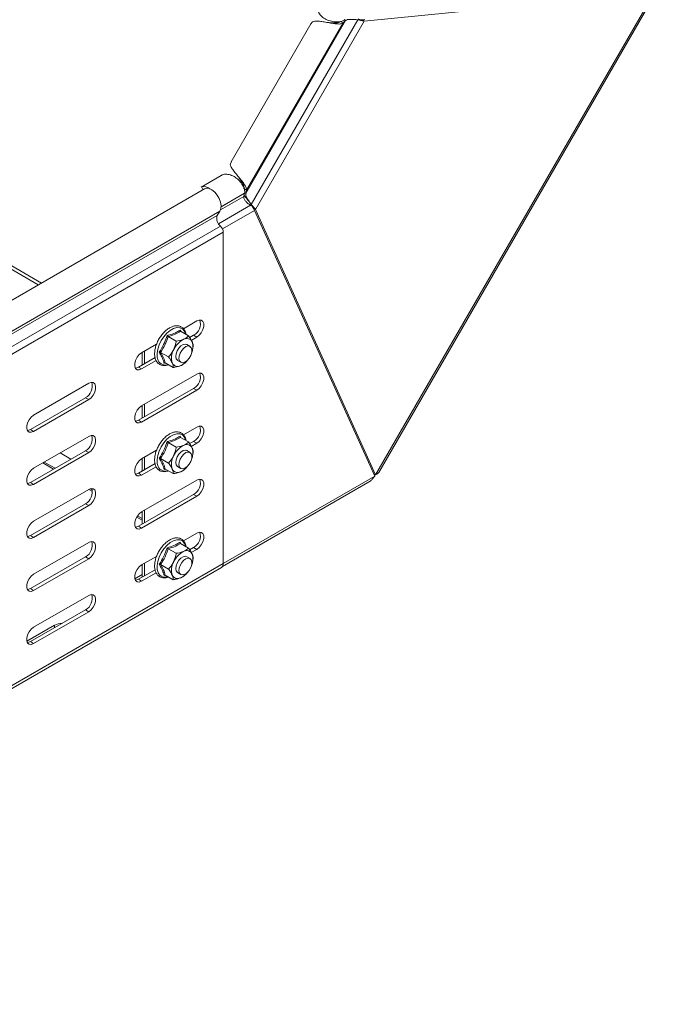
# Model space of a CAD drawing. Header units: millimetres. Extents: x -771 to 2233, y -1470 to 82.
# Tile 13 of 23: x 1468 to 1676, y -1470 to -1148. Entities that reach past the tile are written whole.
import ezdxf

# ---------------------------------------------------------------- set-up
doc = ezdxf.new("R2010")
doc.units = ezdxf.units.MM

msp = doc.modelspace()

# ---------------------------------------------------------------- linework, layer by layer
at = {"color": 7, "linetype": 'Continuous', "lineweight": 15}
for p, q in [((1675.65, -1138.91), (1580.79, -1148.3)), ((1585.51, -1295.97), (1675.45, -1140.19)), ((1563.31, -1149.2), (1537.25, -1194.34)), ((1563.79, -1148.55), (1563.35, -1149.23)), ((1572.99, -1148.45), (1573.84, -1148.94)), ((1573.84, -1148.94), (1574.69, -1148.14)), ((1574.38, -1147.96), (1574.69, -1148.14)), ((1580.09, -1147.89), (1580.79, -1148.3)), ((1537.3, -1194.37), (1536.92, -1195.08)), ((1534.01, -1198.81), (1527.44, -1202.61)), ((1528.52, -1203.22), (1281.03, -1346.09)), ((1527.99, -1203.44), (1527.51, -1202.57)), ((1527.99, -1203.44), (1528.33, -1203.33)), ((1541.63, -1204.62), (1541.33, -1205.69)), ((1541.43, -1203.1), (1542.29, -1203.59)), ((1541.7, -1204.55), (1542.02, -1204.73)), ((1542.02, -1204.73), (1542.29, -1203.59)), ((1543.17, -1207.41), (1543.2, -1207.43)), ((1532.68, -1211.9), (1533.58, -1210.47)), ((1544.5, -1209.53), (1545.21, -1209.93)), ((1584.18, -1297.14), (1544.88, -1210.28)), ((1545.21, -1209.93), (1584.5, -1296.79)), ((1534.66, -1325.72), (1534.66, -1217.37)), ((1521.61, -1248.95), (1525.99, -1246.41)), ((1520.54, -1249.38), (1520.78, -1249.8)), ((1516.63, -1251.52), (1519.24, -1253.02)), ((1520.68, -1249.8), (1523.29, -1251.3)), ((1523.66, -1251.84), (1524.93, -1251.11)), ((1525.99, -1251.72), (1524.19, -1252.76)), ((1507.96, -1256.82), (1512.84, -1254.01)), ((1523.78, -1254.74), (1522.72, -1254.12)), ((1524.84, -1254.76), (1524.48, -1256.12)), ((1524.53, -1256.26), (1524.56, -1256.14)), ((1506.9, -1261.52), (1512.34, -1258.38)), ((1512.69, -1259.4), (1507.96, -1262.13)), ((1508.14, -1260.8), (1508.14, -1256.72)), ((1508.85, -1260.4), (1508.85, -1256.31)), ((1514.15, -1256.69), (1516.75, -1258.19)), ((1519.72, -1259.32), (1520.78, -1259.93)), ((1515.68, -1260.14), (1515.31, -1260.26)), ((1515.7, -1260.15), (1518.31, -1261.65)), ((1522.24, -1260.05), (1522.47, -1259.82)), ((1507.96, -1274.17), (1525.99, -1263.77)), ((1472.61, -1277.23), (1490.64, -1266.82)), ((1506.9, -1278.87), (1524.93, -1268.46)), ((1525.99, -1269.07), (1507.96, -1279.48)), ((1471.55, -1281.93), (1489.58, -1271.52)), ((1490.64, -1272.13), (1472.61, -1282.54)), ((1508.14, -1278.16), (1508.14, -1274.07)), ((1508.85, -1277.75), (1508.85, -1273.66)), ((1521.61, -1283.65), (1525.99, -1281.12)), ((1472.61, -1294.58), (1490.64, -1284.18)), ((1520.54, -1284.09), (1520.78, -1284.5)), ((1520.68, -1284.5), (1523.29, -1286.01)), ((1516.63, -1286.22), (1519.24, -1287.72)), ((1523.66, -1286.55), (1524.93, -1285.81)), ((1525.99, -1286.42), (1524.19, -1287.46)), ((1471.55, -1299.28), (1489.58, -1288.87)), ((1490.64, -1289.48), (1472.61, -1299.89)), ((1484.81, -1291.62), (1481.28, -1289.58)), ((1507.96, -1291.53), (1512.84, -1288.71)), ((1508.14, -1295.51), (1508.14, -1291.42)), ((1508.85, -1295.1), (1508.85, -1291.02)), ((1514.15, -1291.39), (1516.75, -1292.9)), ((1523.78, -1289.44), (1522.72, -1288.83)), ((1524.84, -1289.46), (1524.48, -1290.82)), ((1524.53, -1290.96), (1524.56, -1290.85)), ((1475.6, -1292.86), (1479.14, -1294.9)), ((1506.9, -1296.22), (1512.34, -1293.08)), ((1512.69, -1294.11), (1507.96, -1296.83)), ((1515.68, -1294.84), (1515.31, -1294.96)), ((1515.7, -1294.85), (1518.31, -1296.35)), ((1519.72, -1294.02), (1520.78, -1294.63)), ((1522.24, -1294.75), (1522.47, -1294.52)), ((1583.79, -1296.38), (1584.5, -1296.79)), ((1507.96, -1308.88), (1525.99, -1298.47)), ((1534.43, -1326.7), (1582.72, -1298.82)), ((1472.61, -1311.94), (1490.64, -1301.53)), ((1490.63, -1301.53), (1491.88, -1302.25)), ((1506.9, -1313.57), (1524.93, -1303.16)), ((1525.99, -1303.78), (1507.96, -1314.19)), ((1471.55, -1316.63), (1489.58, -1306.22)), ((1490.64, -1306.83), (1472.61, -1317.24)), ((1506.34, -1310.6), (1508.14, -1311.64)), ((1508.14, -1312.86), (1508.14, -1308.78)), ((1508.85, -1312.45), (1508.85, -1308.37)), ((1521.61, -1318.35), (1525.99, -1315.82)), ((1472.61, -1329.29), (1490.64, -1318.88)), ((1520.54, -1318.79), (1520.78, -1319.21)), ((1520.68, -1319.2), (1523.29, -1320.71)), ((1523.66, -1321.25), (1524.93, -1320.52)), ((1471.55, -1333.98), (1489.58, -1323.57)), ((1507.96, -1326.23), (1512.84, -1323.42)), ((1516.63, -1320.92), (1519.24, -1322.43)), ((1523.78, -1324.14), (1522.72, -1323.53)), ((1525.99, -1321.13), (1524.19, -1322.17)), ((1490.64, -1324.19), (1472.61, -1334.6)), ((1508.14, -1330.21), (1508.14, -1326.13)), ((1508.85, -1329.8), (1508.85, -1325.72)), ((1514.15, -1326.1), (1516.75, -1327.6)), ((1524.84, -1324.17), (1524.48, -1325.53)), ((1524.53, -1325.66), (1524.56, -1325.55)), ((1286.55, -1469.97), (1534.04, -1327.09)), ((1508.14, -1329.4), (1505.73, -1330.79)), ((1506.9, -1330.92), (1512.34, -1327.79)), ((1512.69, -1328.81), (1507.96, -1331.54)), ((1515.68, -1329.54), (1515.31, -1329.66)), ((1515.7, -1329.55), (1518.31, -1331.06)), ((1519.72, -1328.73), (1520.78, -1329.34)), ((1522.24, -1329.46), (1522.47, -1329.22)), ((1472.61, -1346.64), (1490.64, -1336.23)), ((1471.55, -1351.33), (1489.58, -1340.93)), ((1490.64, -1341.54), (1472.61, -1351.95)), ((1479.5, -1345.93), (1470.37, -1351.2))]:
    msp.add_line(p, q, dxfattribs=at)
at = {"color": 7, "linetype": 'Continuous', "lineweight": 0}
for p, q in [((1584.5, -1296.79), (1675.65, -1138.91)), ((1542.02, -1204.73), (1574.69, -1148.14)), ((1542.29, -1203.59), (1573.84, -1148.94)), ((1543.77, -1208.3), (1578.66, -1147.87)), ((1545.21, -1209.93), (1580.79, -1148.3)), ((1377.18, -1178.64), (1474.14, -1234.62)), ((1377.93, -1177.85), (1475.2, -1234)), ((1533.95, -1209.05), (1541.63, -1204.62)), ((1533.78, -1210.05), (1541.33, -1205.69)), ((1533.58, -1210.47), (1286.09, -1353.34)), ((1533.07, -1214.62), (1543.59, -1208.55)), ((1534.4, -1216.33), (1544.88, -1210.28)), ((1532.68, -1211.9), (1285.19, -1354.77)), ((1533.74, -1215.43), (1286.25, -1358.3)), ((1534.66, -1217.37), (1287.17, -1360.24)), ((1525.99, -1251.72), (1524.93, -1251.11)), ((1507.96, -1262.13), (1506.9, -1261.52)), ((1525.99, -1269.07), (1524.93, -1268.46)), ((1490.64, -1272.13), (1489.58, -1271.52)), ((1472.61, -1282.54), (1471.55, -1281.93)), ((1507.96, -1279.48), (1506.9, -1278.87)), ((1525.99, -1286.42), (1524.93, -1285.81)), ((1490.64, -1289.48), (1489.58, -1288.87)), ((1476.1, -1292.57), (1479.64, -1294.61)), ((1507.96, -1296.83), (1506.9, -1296.22)), ((1534.66, -1325.72), (1584.18, -1297.14)), ((1472.61, -1299.89), (1471.55, -1299.28)), ((1491.2, -1301.28), (1491.81, -1301.63)), ((1525.99, -1303.78), (1524.93, -1303.16)), ((1490.64, -1306.83), (1489.58, -1306.22)), ((1506.61, -1310.17), (1508.14, -1311.06)), ((1507.96, -1314.19), (1506.9, -1313.57)), ((1472.61, -1317.24), (1471.55, -1316.63)), ((1525.99, -1321.13), (1524.93, -1320.52)), ((1490.64, -1324.19), (1489.58, -1323.57)), ((1534.66, -1325.72), (1287.17, -1468.59)), ((1507.96, -1331.54), (1506.9, -1330.92)), ((1472.61, -1334.6), (1471.55, -1333.98)), ((1490.64, -1341.54), (1489.58, -1340.93)), ((1479.5, -1346.74), (1479.5, -1345.93)), ((1472.61, -1351.95), (1471.55, -1351.33))]:
    msp.add_line(p, q, dxfattribs=at)
at = {"color": 7, "linetype": 'Continuous', "lineweight": 15, "flags": 128}
for points in [[(1533.58, -1210.47), (1533.88, -1209.66), (1533.94, -1208.65), (1533.74, -1207.52), (1533.3, -1206.35), (1532.65, -1205.24), (1531.85, -1204.29), (1530.96, -1203.56), (1530.06, -1203.13), (1529.22, -1203.02), (1528.52, -1203.22)], [(1525.99, -1246.41), (1526.78, -1246.12), (1527.47, -1246.18), (1527.99, -1246.59), (1528.26, -1247.3), (1528.26, -1248.22), (1527.99, -1249.25), (1527.47, -1250.25), (1526.78, -1251.11), (1525.99, -1251.72)], [(1522.72, -1254.12), (1522.2, -1253.98), (1521.5, -1254.13), (1520.76, -1254.59), (1520.08, -1255.31), (1519.54, -1256.2), (1519.2, -1257.15), (1519.1, -1258.05), (1519.26, -1258.79)], [(1524.34, -1256.76), (1524.03, -1257.71), (1523.52, -1258.61), (1522.85, -1259.36), (1522.12, -1259.87), (1521.41, -1260.07), (1520.8, -1259.94), (1520.37, -1259.5), (1520.17, -1258.79), (1520.23, -1257.91), (1520.53, -1256.96), (1521.05, -1256.06), (1521.71, -1255.3), (1522.45, -1254.8), (1523.16, -1254.6), (1523.77, -1254.73), (1524.2, -1255.17), (1524.39, -1255.88), (1524.34, -1256.76)], [(1507.96, -1262.13), (1507.18, -1262.42), (1506.49, -1262.36), (1505.97, -1261.95), (1505.7, -1261.24), (1505.7, -1260.32), (1505.97, -1259.3), (1506.49, -1258.3), (1507.18, -1257.44), (1507.96, -1256.82)], [(1519.26, -1258.79), (1519.66, -1259.28), (1519.72, -1259.32)], [(1505.9, -1261.83), (1506.12, -1261.81), (1506.9, -1261.52)], [(1525.99, -1263.77), (1526.78, -1263.47), (1527.47, -1263.53), (1527.99, -1263.94), (1528.26, -1264.65), (1528.26, -1265.57), (1527.99, -1266.6), (1527.47, -1267.6), (1526.78, -1268.46), (1525.99, -1269.07)], [(1490.64, -1266.82), (1491.43, -1266.53), (1492.12, -1266.59), (1492.63, -1267), (1492.9, -1267.71), (1492.9, -1268.63), (1492.63, -1269.66), (1492.12, -1270.66), (1491.43, -1271.52), (1490.64, -1272.13)], [(1507.96, -1279.48), (1507.18, -1279.78), (1506.49, -1279.71), (1505.97, -1279.3), (1505.7, -1278.6), (1505.7, -1277.67), (1505.97, -1276.65), (1506.49, -1275.65), (1507.18, -1274.79), (1507.96, -1274.17)], [(1472.61, -1282.54), (1471.82, -1282.83), (1471.13, -1282.77), (1470.62, -1282.36), (1470.35, -1281.65), (1470.35, -1280.73), (1470.62, -1279.71), (1471.13, -1278.71), (1471.82, -1277.85), (1472.61, -1277.23)], [(1470.54, -1282.24), (1470.76, -1282.22), (1471.55, -1281.93)], [(1505.9, -1279.18), (1506.12, -1279.16), (1506.9, -1278.87)], [(1525.99, -1281.12), (1526.78, -1280.82), (1527.47, -1280.88), (1527.99, -1281.29), (1528.26, -1282), (1528.26, -1282.92), (1527.99, -1283.95), (1527.47, -1284.95), (1526.78, -1285.81), (1525.99, -1286.42)], [(1490.64, -1284.18), (1491.43, -1283.88), (1492.12, -1283.94), (1492.63, -1284.35), (1492.9, -1285.06), (1492.9, -1285.98), (1492.63, -1287.01), (1492.12, -1288.01), (1491.43, -1288.87), (1490.64, -1289.48)], [(1507.96, -1296.83), (1507.18, -1297.13), (1506.49, -1297.07), (1505.97, -1296.66), (1505.7, -1295.95), (1505.7, -1295.03), (1505.97, -1294), (1506.49, -1293), (1507.18, -1292.14), (1507.96, -1291.53)], [(1522.72, -1288.83), (1522.2, -1288.69), (1521.5, -1288.84), (1520.76, -1289.3), (1520.08, -1290.01), (1519.54, -1290.9), (1519.2, -1291.85), (1519.1, -1292.75), (1519.26, -1293.49)], [(1524.34, -1291.46), (1524.03, -1292.41), (1523.52, -1293.32), (1522.85, -1294.07), (1522.12, -1294.57), (1521.41, -1294.77), (1520.8, -1294.64), (1520.37, -1294.2), (1520.17, -1293.49), (1520.23, -1292.61), (1520.53, -1291.66), (1521.05, -1290.76), (1521.71, -1290.01), (1522.45, -1289.5), (1523.16, -1289.3), (1523.77, -1289.43), (1524.2, -1289.87), (1524.39, -1290.58), (1524.34, -1291.46)], [(1472.61, -1299.89), (1471.82, -1300.19), (1471.13, -1300.12), (1470.62, -1299.71), (1470.35, -1299.01), (1470.35, -1298.08), (1470.62, -1297.06), (1471.13, -1296.06), (1471.82, -1295.2), (1472.61, -1294.58)], [(1519.26, -1293.49), (1519.66, -1293.98), (1519.72, -1294.02)], [(1505.9, -1296.53), (1506.12, -1296.51), (1506.9, -1296.22)], [(1470.54, -1299.59), (1470.76, -1299.57), (1471.55, -1299.28)], [(1490.64, -1301.53), (1491.43, -1301.23), (1492.12, -1301.3), (1492.63, -1301.7), (1492.9, -1302.41), (1492.9, -1303.34), (1492.63, -1304.36), (1492.12, -1305.36), (1491.43, -1306.22), (1490.64, -1306.83)], [(1525.99, -1298.47), (1526.78, -1298.17), (1527.47, -1298.24), (1527.99, -1298.65), (1528.26, -1299.35), (1528.26, -1300.28), (1527.99, -1301.3), (1527.47, -1302.3), (1526.78, -1303.16), (1525.99, -1303.78)], [(1507.96, -1314.19), (1507.18, -1314.48), (1506.49, -1314.42), (1505.97, -1314.01), (1505.7, -1313.3), (1505.7, -1312.38), (1505.97, -1311.35), (1506.49, -1310.35), (1507.18, -1309.49), (1507.96, -1308.88)], [(1472.61, -1317.24), (1471.82, -1317.54), (1471.13, -1317.48), (1470.62, -1317.07), (1470.35, -1316.36), (1470.35, -1315.44), (1470.62, -1314.41), (1471.13, -1313.41), (1471.82, -1312.55), (1472.61, -1311.94)], [(1505.9, -1313.89), (1506.12, -1313.87), (1506.9, -1313.57)], [(1470.54, -1316.94), (1470.76, -1316.93), (1471.55, -1316.63)], [(1525.99, -1315.82), (1526.78, -1315.53), (1527.47, -1315.59), (1527.99, -1316), (1528.26, -1316.71), (1528.26, -1317.63), (1527.99, -1318.65), (1527.47, -1319.65), (1526.78, -1320.51), (1525.99, -1321.13)], [(1490.64, -1318.88), (1491.43, -1318.58), (1492.12, -1318.65), (1492.63, -1319.06), (1492.9, -1319.76), (1492.9, -1320.69), (1492.63, -1321.71), (1492.12, -1322.71), (1491.43, -1323.57), (1490.64, -1324.19)], [(1522.72, -1323.53), (1522.2, -1323.39), (1521.5, -1323.54), (1520.76, -1324), (1520.08, -1324.72), (1519.54, -1325.61), (1519.2, -1326.56), (1519.1, -1327.46), (1519.26, -1328.19)], [(1507.96, -1331.54), (1507.18, -1331.83), (1506.49, -1331.77), (1505.97, -1331.36), (1505.7, -1330.65), (1505.7, -1329.73), (1505.97, -1328.7), (1506.49, -1327.7), (1507.18, -1326.84), (1507.96, -1326.23)], [(1524.34, -1326.16), (1524.03, -1327.11), (1523.52, -1328.02), (1522.85, -1328.77), (1522.12, -1329.28), (1521.41, -1329.48), (1520.8, -1329.35), (1520.37, -1328.9), (1520.17, -1328.2), (1520.23, -1327.32), (1520.53, -1326.37), (1521.05, -1325.46), (1521.71, -1324.71), (1522.45, -1324.2), (1523.16, -1324), (1523.77, -1324.13), (1524.2, -1324.58), (1524.39, -1325.28), (1524.34, -1326.16)], [(1472.61, -1334.6), (1471.82, -1334.89), (1471.13, -1334.83), (1470.62, -1334.42), (1470.35, -1333.71), (1470.35, -1332.79), (1470.62, -1331.76), (1471.13, -1330.76), (1471.82, -1329.9), (1472.61, -1329.29)], [(1519.26, -1328.19), (1519.66, -1328.68), (1519.72, -1328.73)], [(1505.9, -1331.24), (1506.12, -1331.22), (1506.9, -1330.92)], [(1470.54, -1334.3), (1470.76, -1334.28), (1471.55, -1333.98)], [(1490.64, -1336.23), (1491.43, -1335.94), (1492.12, -1336), (1492.63, -1336.41), (1492.9, -1337.12), (1492.9, -1338.04), (1492.63, -1339.06), (1492.12, -1340.06), (1491.43, -1340.92), (1490.64, -1341.54)], [(1472.61, -1351.95), (1471.82, -1352.24), (1471.13, -1352.18), (1470.62, -1351.77), (1470.35, -1351.06), (1470.35, -1350.14), (1470.62, -1349.12), (1471.13, -1348.11), (1471.82, -1347.25), (1472.61, -1346.64)], [(1470.54, -1351.65), (1470.76, -1351.63), (1471.55, -1351.33)]]:
    msp.add_lwpolyline(points, dxfattribs=at)
at = {"color": 7, "linetype": 'Continuous', "lineweight": 0, "flags": 128}
for points in [[(1522.39, -1250.78), (1522.33, -1250.58), (1521.91, -1249.65), (1521.27, -1248.99), (1520.43, -1248.64), (1519.45, -1248.61), (1518.38, -1248.92), (1517.28, -1249.53), (1516.2, -1250.43), (1515.21, -1251.56), (1514.35, -1252.86), (1513.68, -1254.26), (1513.22, -1255.68), (1513.01, -1257.06), (1513.06, -1258.3), (1513.36, -1259.36)], [(1522.39, -1285.49), (1522.33, -1285.29), (1521.91, -1284.35), (1521.27, -1283.69), (1520.43, -1283.34), (1519.45, -1283.31), (1518.38, -1283.62), (1517.28, -1284.24), (1516.2, -1285.13), (1515.21, -1286.26), (1514.35, -1287.56), (1513.68, -1288.96), (1513.22, -1290.39), (1513.01, -1291.76), (1513.06, -1293.01), (1513.36, -1294.06)], [(1522.39, -1320.19), (1522.33, -1319.99), (1521.91, -1319.06), (1521.27, -1318.39), (1520.43, -1318.04), (1519.45, -1318.02), (1518.38, -1318.32), (1517.28, -1318.94), (1516.2, -1319.84), (1515.21, -1320.97), (1514.35, -1322.26), (1513.68, -1323.66), (1513.22, -1325.09), (1513.01, -1326.46), (1513.06, -1327.71), (1513.36, -1328.76)]]:
    msp.add_lwpolyline(points, dxfattribs=at)
at = {"color": 7, "linetype": 'Continuous', "lineweight": 15}
for centre, radius, start, end in [((1528.33, -1205.24), 2.79, 47.3018, 107.0629), ((1535.75, -1212.9), 3.23, 161.9063, 231.6036), ((1531.84, -1217.51), 2.82, 2.9299, 47.6246), ((1522.89, -1247.33), 4.29, 298.4611, 16.6994), ((1524.87, -1258.7), 7.05, 116.8386, 156.1945), ((1522.69, -1254.12), 1.98, 25.038, 120.4676), ((1523.14, -1258.54), 5.43, 150.3024, 197.407), ((1519.56, -1254.87), 5.18, 335.681, 17.8996), ((1518.12, -1255.48), 6.15, 295.3929, 322.4593), ((1519.75, -1259.33), 1.98, 205.0384, 300.4678), ((1522.89, -1264.69), 4.29, 298.4614, 16.6991), ((1487.53, -1267.74), 4.29, 298.4601, 16.7004), ((1522.89, -1282.04), 4.29, 298.4614, 16.6991), ((1487.53, -1285.1), 4.29, 298.4606, 16.7001), ((1524.87, -1293.4), 7.05, 116.8384, 156.1947), ((1522.69, -1288.82), 1.98, 25.0378, 120.4678), ((1519.56, -1289.57), 5.18, 335.6808, 17.8998), ((1523.14, -1293.24), 5.43, 150.3023, 197.407), ((1518.12, -1290.19), 6.15, 295.3929, 322.4593), ((1519.75, -1294.03), 1.98, 205.038, 300.4677), ((1487.53, -1302.45), 4.29, 298.4604, 16.7001), ((1522.89, -1299.39), 4.29, 298.4611, 16.6994), ((1522.89, -1316.74), 4.29, 298.4614, 16.6991), ((1487.53, -1319.8), 4.29, 298.4604, 16.7001), ((1524.87, -1328.1), 7.05, 116.8384, 156.1947), ((1522.69, -1323.52), 1.98, 25.0386, 120.4676), ((1519.56, -1324.28), 5.18, 335.6811, 17.8996), ((1523.14, -1327.95), 5.43, 150.3024, 197.407), ((1533.16, -1325.87), 1.5, 305.5415, 5.7708), ((1519.75, -1328.73), 1.98, 205.0391, 300.4671), ((1518.12, -1324.89), 6.15, 295.3929, 322.4593), ((1487.53, -1337.15), 4.29, 298.4604, 16.7001), ((1481.75, -1350.23), 4.85, 88.6038, 117.569)]:
    msp.add_arc(centre, radius, start, end, dxfattribs=at)
at = {"color": 7, "linetype": 'Continuous', "lineweight": 0}
for centre, start, end in [((1515.75, -1258.22), 205.5488, 290.1829), ((1515.75, -1292.92), 205.5491, 290.1825), ((1515.75, -1327.62), 205.5446, 290.1875)]:
    msp.add_arc(centre, 2.65, start, end, dxfattribs=at)
at = {"color": 7, "linetype": 'Continuous', "lineweight": 15}
for points, knots in [([(1565.63, -1144.16), (1565.61, -1144.28), (1565.51, -1144.89), (1566.08, -1146.01), (1567.2, -1147.19), (1568.76, -1148.04), (1570.48, -1148.53), (1572.1, -1148.63), (1573.48, -1148.49), (1574.13, -1148.04), (1574.4, -1147.85)], [0, 0, 0, 0, 0.032635, 0.165039, 0.31215, 0.473098, 0.637253, 0.789162, 0.913394, 1, 1, 1, 1]), ([(1573.84, -1148.94), (1573.62, -1149.05), (1573.05, -1149.32), (1571.9, -1149.24), (1570.51, -1149.09), (1568.94, -1148.82), (1567.35, -1148.54), (1565.9, -1148.36), (1564.7, -1148.25), (1564.05, -1148.46), (1563.79, -1148.55)], [0, 0, 0, 0, 0.073342, 0.183464, 0.326276, 0.488285, 0.652298, 0.800751, 0.918994, 1, 1, 1, 1]), ([(1572.99, -1148.45), (1572.79, -1148.57), (1572.32, -1148.86), (1571.35, -1148.92), (1570.2, -1148.91), (1569.31, -1148.83), (1568.82, -1148.79), (1568.77, -1148.79)], [0, 0, 0, 0, 0.1597864, 0.3798672, 0.6564634, 0.9669062, 1, 1, 1, 1]), ([(1578.66, -1147.87), (1578.25, -1147.85), (1577.45, -1147.8), (1576.33, -1147.76), (1575.36, -1147.75), (1574.89, -1148.03), (1574.69, -1148.14)], [0, 0, 0, 0, 0.30426, 0.596701, 0.834622, 1, 1, 1, 1]), ([(1580.79, -1148.3), (1580.65, -1148.29), (1580.32, -1148.25), (1579.8, -1148.14), (1579.24, -1148.01), (1578.85, -1147.92), (1578.66, -1147.87)], [0, 0, 0, 0, 0.202515, 0.4521778, 0.7266173, 1, 1, 1, 1]), ([(1578.79, -1147.59), (1578.96, -1147.67), (1579.32, -1147.83), (1579.89, -1147.94), (1580.44, -1147.96), (1580.77, -1147.88), (1580.93, -1147.85)], [0, 0, 0, 0, 0.266208, 0.533366, 0.783674, 1, 1, 1, 1]), ([(1579.96, -1147.92), (1579.92, -1147.93), (1579.79, -1147.97), (1579.55, -1147.99), (1579.36, -1148), (1579.26, -1148.01)], [0, 0, 0, 0, 0.167623, 0.57548, 1, 1, 1, 1]), ([(1536.92, -1195.08), (1536.98, -1195.36), (1537.12, -1196.02), (1537.81, -1197.01), (1538.69, -1198.17), (1539.73, -1199.41), (1540.76, -1200.63), (1541.58, -1201.76), (1542.22, -1202.71), (1542.27, -1203.34), (1542.29, -1203.59)], [0, 0, 0, 0, 0.0809912, 0.1992248, 0.3476754, 0.511685, 0.6736971, 0.8165134, 0.9266422, 1, 1, 1, 1]), ([(1541.63, -1204.62), (1541.65, -1204.3), (1541.72, -1203.51), (1541.15, -1202.24), (1540.25, -1200.88), (1538.97, -1199.64), (1537.45, -1198.72), (1535.87, -1198.34), (1534.61, -1198.4), (1534.14, -1198.79), (1534.04, -1198.87)], [0, 0, 0, 0, 0.086621, 0.210861, 0.36277, 0.526924, 0.687869, 0.83498, 0.96739, 1, 1, 1, 1]), ([(1539.62, -1199.27), (1539.64, -1199.31), (1539.92, -1199.72), (1540.44, -1200.45), (1541.03, -1201.44), (1541.46, -1202.31), (1541.44, -1202.87), (1541.43, -1203.1)], [0, 0, 0, 0, 0.0353463, 0.3450476, 0.6209895, 0.8405639, 1, 1, 1, 1]), ([(1543.59, -1208.55), (1543.41, -1208.46), (1543.07, -1208.27), (1542.6, -1207.9), (1542.19, -1207.5), (1541.85, -1207.09), (1541.59, -1206.68), (1541.42, -1206.3), (1541.32, -1205.98), (1541.32, -1205.78), (1541.33, -1205.69)], [0, 0, 0, 0, 0.155825, 0.31183, 0.463532, 0.606089, 0.734715, 0.845114, 0.934001, 1, 1, 1, 1]), ([(1541.47, -1205.2), (1541.52, -1205.28), (1541.68, -1205.57), (1542.03, -1206.03), (1542.49, -1206.61), (1542.88, -1207.08), (1543.11, -1207.34), (1543.17, -1207.41)], [0, 0, 0, 0, 0.109415, 0.349609, 0.619955, 0.90926, 1, 1, 1, 1]), ([(1542.02, -1204.73), (1542.02, -1204.95), (1542.02, -1205.51), (1542.51, -1206.34), (1543.1, -1207.28), (1543.55, -1207.96), (1543.77, -1208.3)], [0, 0, 0, 0, 0.165399, 0.403323, 0.695755, 1, 1, 1, 1]), ([(1544.88, -1210.28), (1544.84, -1210.13), (1544.74, -1209.8), (1544.44, -1209.34), (1544.07, -1208.89), (1543.75, -1208.66), (1543.59, -1208.55)], [0, 0, 0, 0, 0.216327, 0.46664, 0.733804, 1, 1, 1, 1]), ([(1543.77, -1208.3), (1543.91, -1208.45), (1544.18, -1208.74), (1544.58, -1209.16), (1544.93, -1209.55), (1545.12, -1209.81), (1545.21, -1209.93)], [0, 0, 0, 0, 0.273378, 0.547814, 0.797485, 1, 1, 1, 1]), ([(1544.19, -1208.75), (1544.24, -1208.84), (1544.32, -1209.02), (1544.42, -1209.23), (1544.46, -1209.36), (1544.47, -1209.4)], [0, 0, 0, 0, 0.424928, 0.833036, 1, 1, 1, 1]), ([(1522.45, -1250.82), (1522.4, -1250.55), (1522.29, -1249.92), (1521.81, -1249.07), (1521.07, -1248.37), (1520.17, -1248), (1519.17, -1247.94), (1518.12, -1248.16), (1517.04, -1248.67), (1515.98, -1249.42), (1514.97, -1250.4), (1514.07, -1251.56), (1513.31, -1252.83), (1512.73, -1254.18), (1512.34, -1255.55), (1512.16, -1256.88), (1512.22, -1258.12), (1512.49, -1259.08), (1512.92, -1259.87), (1513.5, -1260.5), (1514.37, -1260.95), (1515.34, -1261.07), (1516.15, -1260.98), (1516.6, -1260.79), (1516.73, -1260.74)], [0, 0, 0, 0, 0.034527, 0.078385, 0.118901, 0.157683, 0.197369, 0.240689, 0.289479, 0.343627, 0.401832, 0.462604, 0.524359, 0.585457, 0.644317, 0.699697, 0.750875, 0.797683, 0.82125, 0.862064, 0.901031, 0.940292, 0.982512, 1, 1, 1, 1]), ([(1520.54, -1249.38), (1520.54, -1249.38), (1520.53, -1249.43), (1520.53, -1249.51), (1520.55, -1249.63), (1520.6, -1249.74), (1520.65, -1249.78), (1520.68, -1249.8)], [0, 0, 0, 0, 0.008558, 0.287104, 0.556286, 0.784827, 1, 1, 1, 1]), ([(1516.63, -1251.52), (1516.6, -1251.5), (1516.54, -1251.46), (1516.45, -1251.38), (1516.37, -1251.29), (1516.31, -1251.22), (1516.29, -1251.19), (1516.29, -1251.19)], [0, 0, 0, 0, 0.224112, 0.469367, 0.741523, 0.992787, 1, 1, 1, 1]), ([(1519.24, -1253.02), (1520, -1252.89), (1520.83, -1252.75), (1521.61, -1252.44), (1521.69, -1252.41)], [0, 0, 0, 0, 0.9060111, 1, 1, 1, 1]), ([(1521.69, -1252.41), (1522.17, -1252.16), (1522.75, -1251.85), (1523.2, -1251.39), (1523.29, -1251.3)], [0, 0, 0, 0, 0.821478, 1, 1, 1, 1]), ([(1523.29, -1251.3), (1523.41, -1251.48), (1523.86, -1252.11), (1524.23, -1252.79), (1524.49, -1253.28)], [0, 0, 0, 0, 0.287046, 1, 1, 1, 1]), ([(1516.75, -1258.19), (1517.32, -1257.54), (1517.95, -1256.8), (1518.37, -1255.94), (1518.42, -1255.85)], [0, 0, 0, 0, 0.8941, 1, 1, 1, 1]), ([(1518.42, -1255.85), (1518.7, -1255.11), (1519.06, -1254.19), (1519.21, -1253.21), (1519.24, -1253.02)], [0, 0, 0, 0, 0.8021856, 1, 1, 1, 1]), ([(1524.49, -1253.28), (1524.53, -1253.36), (1524.72, -1253.82), (1524.85, -1254.33), (1524.84, -1254.75), (1524.84, -1254.76)], [0, 0, 0, 0, 0.18187, 0.972533, 1, 1, 1, 1]), ([(1514.15, -1256.69), (1514.11, -1256.67), (1514.05, -1256.64), (1513.93, -1256.62), (1513.81, -1256.61), (1513.72, -1256.62), (1513.68, -1256.62), (1513.68, -1256.62)], [0, 0, 0, 0, 0.22012, 0.461406, 0.733667, 0.992436, 1, 1, 1, 1]), ([(1516.75, -1258.19), (1516.88, -1258.37), (1517.33, -1259), (1517.69, -1259.68), (1517.95, -1260.17)], [0, 0, 0, 0, 0.287045, 1, 1, 1, 1]), ([(1515.7, -1260.15), (1515.67, -1260.13), (1515.61, -1260.11), (1515.51, -1260.12), (1515.4, -1260.17), (1515.34, -1260.22), (1515.31, -1260.25), (1515.31, -1260.26)], [0, 0, 0, 0, 0.220957, 0.446824, 0.711975, 0.991273, 1, 1, 1, 1]), ([(1517.95, -1260.17), (1517.99, -1260.25), (1518.19, -1260.71), (1518.31, -1261.22), (1518.31, -1261.64), (1518.31, -1261.65)], [0, 0, 0, 0, 0.181878, 0.972523, 1, 1, 1, 1]), ([(1520.76, -1261.04), (1520.12, -1261.24), (1519.32, -1261.5), (1518.49, -1261.62), (1518.31, -1261.65)], [0, 0, 0, 0, 0.788692, 1, 1, 1, 1]), ([(1522.36, -1259.93), (1521.92, -1260.31), (1521.42, -1260.75), (1520.83, -1261.01), (1520.76, -1261.04)], [0, 0, 0, 0, 0.881756, 1, 1, 1, 1]), ([(1522.45, -1285.53), (1522.4, -1285.25), (1522.29, -1284.63), (1521.81, -1283.77), (1521.07, -1283.08), (1520.17, -1282.7), (1519.17, -1282.64), (1518.12, -1282.87), (1517.04, -1283.37), (1515.98, -1284.13), (1514.97, -1285.11), (1514.07, -1286.26), (1513.31, -1287.54), (1512.73, -1288.89), (1512.34, -1290.25), (1512.16, -1291.58), (1512.22, -1292.83), (1512.49, -1293.78), (1512.92, -1294.57), (1513.5, -1295.2), (1514.37, -1295.65), (1515.34, -1295.78), (1516.15, -1295.69), (1516.6, -1295.5), (1516.73, -1295.44)], [0, 0, 0, 0, 0.034527, 0.078385, 0.118901, 0.157683, 0.197369, 0.240689, 0.289479, 0.343627, 0.401832, 0.462604, 0.524359, 0.585457, 0.644317, 0.699697, 0.750875, 0.797682, 0.82125, 0.862064, 0.901031, 0.940293, 0.982512, 1, 1, 1, 1]), ([(1520.54, -1284.09), (1520.54, -1284.09), (1520.53, -1284.13), (1520.53, -1284.22), (1520.55, -1284.34), (1520.6, -1284.44), (1520.65, -1284.48), (1520.68, -1284.5)], [0, 0, 0, 0, 0.008558, 0.287104, 0.556256, 0.784826, 1, 1, 1, 1]), ([(1516.63, -1286.22), (1516.6, -1286.2), (1516.54, -1286.16), (1516.45, -1286.08), (1516.37, -1285.99), (1516.31, -1285.92), (1516.29, -1285.89), (1516.29, -1285.89)], [0, 0, 0, 0, 0.2241124, 0.4693678, 0.7415237, 0.9928124, 1, 1, 1, 1]), ([(1518.42, -1290.55), (1518.7, -1289.81), (1519.06, -1288.89), (1519.21, -1287.91), (1519.24, -1287.72)], [0, 0, 0, 0, 0.8021856, 1, 1, 1, 1]), ([(1519.24, -1287.72), (1520, -1287.6), (1520.83, -1287.46), (1521.61, -1287.14), (1521.69, -1287.11)], [0, 0, 0, 0, 0.906009, 1, 1, 1, 1]), ([(1521.69, -1287.11), (1522.17, -1286.86), (1522.75, -1286.56), (1523.2, -1286.09), (1523.29, -1286.01)], [0, 0, 0, 0, 0.821484, 1, 1, 1, 1]), ([(1523.29, -1286.01), (1523.41, -1286.19), (1523.86, -1286.81), (1524.23, -1287.49), (1524.49, -1287.98)], [0, 0, 0, 0, 0.28704, 1, 1, 1, 1]), ([(1524.49, -1287.98), (1524.53, -1288.06), (1524.72, -1288.52), (1524.85, -1289.03), (1524.84, -1289.45), (1524.84, -1289.46)], [0, 0, 0, 0, 0.18187, 0.972533, 1, 1, 1, 1]), ([(1514.15, -1291.39), (1514.11, -1291.38), (1514.05, -1291.35), (1513.93, -1291.32), (1513.81, -1291.31), (1513.72, -1291.32), (1513.68, -1291.33), (1513.68, -1291.33)], [0, 0, 0, 0, 0.220111, 0.4614, 0.733664, 0.992436, 1, 1, 1, 1]), ([(1516.75, -1292.9), (1517.32, -1292.24), (1517.95, -1291.51), (1518.37, -1290.65), (1518.42, -1290.55)], [0, 0, 0, 0, 0.894105, 1, 1, 1, 1]), ([(1515.7, -1294.85), (1515.67, -1294.84), (1515.61, -1294.81), (1515.51, -1294.83), (1515.4, -1294.87), (1515.34, -1294.93), (1515.31, -1294.96), (1515.31, -1294.96)], [0, 0, 0, 0, 0.220955, 0.446821, 0.711955, 0.991273, 1, 1, 1, 1]), ([(1516.75, -1292.9), (1516.88, -1293.08), (1517.33, -1293.7), (1517.69, -1294.38), (1517.95, -1294.87)], [0, 0, 0, 0, 0.287046, 1, 1, 1, 1]), ([(1522.36, -1294.64), (1521.92, -1295.02), (1521.42, -1295.45), (1520.83, -1295.71), (1520.76, -1295.74)], [0, 0, 0, 0, 0.881757, 1, 1, 1, 1]), ([(1517.95, -1294.87), (1517.99, -1294.95), (1518.19, -1295.41), (1518.31, -1295.92), (1518.31, -1296.34), (1518.31, -1296.35)], [0, 0, 0, 0, 0.1818758, 0.9725233, 1, 1, 1, 1]), ([(1520.76, -1295.74), (1520.12, -1295.95), (1519.32, -1296.21), (1518.49, -1296.33), (1518.31, -1296.35)], [0, 0, 0, 0, 0.788692, 1, 1, 1, 1]), ([(1582.71, -1298.81), (1582.77, -1298.78), (1582.95, -1298.68), (1583.21, -1298.41), (1583.65, -1297.89), (1583.96, -1297.45), (1584.18, -1297.14)], [0, 0, 0, 0, 0.090089, 0.274339, 0.491686, 1, 1, 1, 1]), ([(1584.5, -1296.79), (1584.74, -1296.61), (1585.04, -1296.37), (1585.4, -1296.11), (1585.47, -1296), (1585.5, -1295.96)], [0, 0, 0, 0, 0.693937, 0.897331, 1, 1, 1, 1]), ([(1522.45, -1320.23), (1522.4, -1319.95), (1522.29, -1319.33), (1521.81, -1318.47), (1521.07, -1317.78), (1520.17, -1317.41), (1519.17, -1317.34), (1518.12, -1317.57), (1517.04, -1318.07), (1515.98, -1318.83), (1514.97, -1319.81), (1514.07, -1320.96), (1513.31, -1322.24), (1512.73, -1323.59), (1512.34, -1324.95), (1512.16, -1326.28), (1512.22, -1327.53), (1512.49, -1328.48), (1512.92, -1329.28), (1513.5, -1329.9), (1514.37, -1330.36), (1515.34, -1330.48), (1516.15, -1330.39), (1516.6, -1330.2), (1516.73, -1330.14)], [0, 0, 0, 0, 0.034527, 0.078385, 0.118901, 0.157683, 0.197369, 0.240689, 0.28948, 0.343627, 0.401832, 0.462603, 0.524359, 0.585457, 0.644318, 0.699697, 0.750875, 0.797682, 0.82125, 0.862064, 0.901031, 0.940293, 0.982512, 1, 1, 1, 1]), ([(1516.63, -1320.92), (1516.6, -1320.9), (1516.54, -1320.86), (1516.45, -1320.78), (1516.37, -1320.69), (1516.31, -1320.63), (1516.29, -1320.59), (1516.29, -1320.59)], [0, 0, 0, 0, 0.2241124, 0.4693678, 0.7415237, 0.9928124, 1, 1, 1, 1]), ([(1520.54, -1318.79), (1520.54, -1318.79), (1520.53, -1318.83), (1520.53, -1318.92), (1520.55, -1319.04), (1520.6, -1319.14), (1520.65, -1319.18), (1520.68, -1319.2)], [0, 0, 0, 0, 0.00859, 0.287128, 0.556304, 0.784811, 1, 1, 1, 1]), ([(1518.42, -1325.26), (1518.7, -1324.52), (1519.06, -1323.59), (1519.21, -1322.62), (1519.24, -1322.43)], [0, 0, 0, 0, 0.8021856, 1, 1, 1, 1]), ([(1519.24, -1322.43), (1520, -1322.3), (1520.83, -1322.16), (1521.61, -1321.84), (1521.69, -1321.81)], [0, 0, 0, 0, 0.906009, 1, 1, 1, 1]), ([(1521.69, -1321.81), (1522.17, -1321.56), (1522.75, -1321.26), (1523.2, -1320.79), (1523.29, -1320.71)], [0, 0, 0, 0, 0.821479, 1, 1, 1, 1]), ([(1523.29, -1320.71), (1523.41, -1320.89), (1523.86, -1321.52), (1524.23, -1322.2), (1524.49, -1322.68)], [0, 0, 0, 0, 0.287046, 1, 1, 1, 1]), ([(1524.49, -1322.68), (1524.53, -1322.77), (1524.72, -1323.22), (1524.85, -1323.73), (1524.84, -1324.15), (1524.84, -1324.17)], [0, 0, 0, 0, 0.181869, 0.972533, 1, 1, 1, 1]), ([(1514.15, -1326.1), (1514.11, -1326.08), (1514.05, -1326.05), (1513.93, -1326.03), (1513.81, -1326.02), (1513.72, -1326.02), (1513.68, -1326.03), (1513.68, -1326.03)], [0, 0, 0, 0, 0.22011, 0.461398, 0.733663, 0.992436, 1, 1, 1, 1]), ([(1516.75, -1327.6), (1517.32, -1326.94), (1517.95, -1326.21), (1518.37, -1325.35), (1518.42, -1325.26)], [0, 0, 0, 0, 0.894105, 1, 1, 1, 1]), ([(1515.7, -1329.55), (1515.67, -1329.54), (1515.61, -1329.52), (1515.51, -1329.53), (1515.4, -1329.58), (1515.34, -1329.63), (1515.31, -1329.66), (1515.31, -1329.66)], [0, 0, 0, 0, 0.2209524, 0.4468128, 0.7119582, 0.9912729, 1, 1, 1, 1]), ([(1516.75, -1327.6), (1516.88, -1327.78), (1517.33, -1328.41), (1517.69, -1329.09), (1517.95, -1329.57)], [0, 0, 0, 0, 0.287045, 1, 1, 1, 1]), ([(1517.95, -1329.57), (1517.99, -1329.66), (1518.19, -1330.11), (1518.31, -1330.62), (1518.31, -1331.04), (1518.31, -1331.06)], [0, 0, 0, 0, 0.181868, 0.972523, 1, 1, 1, 1]), ([(1522.36, -1329.34), (1521.92, -1329.72), (1521.42, -1330.15), (1520.83, -1330.41), (1520.76, -1330.44)], [0, 0, 0, 0, 0.881757, 1, 1, 1, 1]), ([(1520.76, -1330.44), (1520.12, -1330.65), (1519.32, -1330.91), (1518.49, -1331.03), (1518.31, -1331.06)], [0, 0, 0, 0, 0.788692, 1, 1, 1, 1])]:
    msp.add_open_spline(points, degree=3, knots=knots, dxfattribs=at)
at = {"color": 7, "linetype": 'Continuous', "lineweight": 0}
for points, knots in [([(1516.29, -1251.19), (1516.48, -1251.14), (1517.41, -1250.89), (1518.89, -1250.39), (1520.04, -1249.69), (1520.54, -1249.38)], [0, 0, 0, 0, 0.129858, 0.621545, 1, 1, 1, 1]), ([(1513.68, -1256.62), (1513.81, -1256.43), (1514.48, -1255.44), (1515.47, -1253.67), (1516.03, -1251.97), (1516.29, -1251.19)], [0, 0, 0, 0, 0.116683, 0.589731, 1, 1, 1, 1]), ([(1516.63, -1251.52), (1516.32, -1252.42), (1515.69, -1254.23), (1514.66, -1255.87), (1514.15, -1256.69)], [0, 0, 0, 0, 0.494945, 1, 1, 1, 1]), ([(1520.68, -1249.8), (1520.09, -1250.14), (1518.81, -1250.87), (1517.39, -1251.29), (1516.63, -1251.52)], [0, 0, 0, 0, 0.462696, 1, 1, 1, 1]), ([(1515.31, -1260.26), (1515.28, -1260.13), (1515.09, -1259.42), (1514.59, -1258.18), (1513.98, -1257.14), (1513.68, -1256.62)], [0, 0, 0, 0, 0.098671, 0.545951, 1, 1, 1, 1]), ([(1514.15, -1256.69), (1514.49, -1257.28), (1515.12, -1258.38), (1515.52, -1259.59), (1515.7, -1260.15)], [0, 0, 0, 0, 0.5382039, 1, 1, 1, 1]), ([(1516.29, -1285.89), (1516.48, -1285.84), (1517.41, -1285.59), (1518.89, -1285.1), (1520.04, -1284.39), (1520.54, -1284.09)], [0, 0, 0, 0, 0.129858, 0.621547, 1, 1, 1, 1]), ([(1520.68, -1284.5), (1520.09, -1284.84), (1518.81, -1285.58), (1517.39, -1285.99), (1516.63, -1286.22)], [0, 0, 0, 0, 0.462696, 1, 1, 1, 1]), ([(1513.68, -1291.33), (1513.81, -1291.13), (1514.48, -1290.15), (1515.47, -1288.37), (1516.03, -1286.68), (1516.29, -1285.89)], [0, 0, 0, 0, 0.116683, 0.589729, 1, 1, 1, 1]), ([(1516.63, -1286.22), (1516.32, -1287.12), (1515.69, -1288.94), (1514.66, -1290.57), (1514.15, -1291.39)], [0, 0, 0, 0, 0.494946, 1, 1, 1, 1]), ([(1515.31, -1294.96), (1515.28, -1294.83), (1515.09, -1294.13), (1514.59, -1292.88), (1513.98, -1291.85), (1513.68, -1291.33)], [0, 0, 0, 0, 0.098671, 0.545954, 1, 1, 1, 1]), ([(1514.15, -1291.39), (1514.49, -1291.99), (1515.12, -1293.09), (1515.52, -1294.29), (1515.7, -1294.85)], [0, 0, 0, 0, 0.5382056, 1, 1, 1, 1]), ([(1513.68, -1326.03), (1513.81, -1325.83), (1514.48, -1324.85), (1515.47, -1323.08), (1516.03, -1321.38), (1516.29, -1320.59)], [0, 0, 0, 0, 0.116683, 0.589731, 1, 1, 1, 1]), ([(1516.29, -1320.59), (1516.48, -1320.54), (1517.41, -1320.29), (1518.89, -1319.8), (1520.04, -1319.1), (1520.54, -1318.79)], [0, 0, 0, 0, 0.129858, 0.621546, 1, 1, 1, 1]), ([(1520.68, -1319.2), (1520.09, -1319.54), (1518.81, -1320.28), (1517.39, -1320.7), (1516.63, -1320.92)], [0, 0, 0, 0, 0.462696, 1, 1, 1, 1]), ([(1516.63, -1320.92), (1516.32, -1321.82), (1515.69, -1323.64), (1514.66, -1325.27), (1514.15, -1326.1)], [0, 0, 0, 0, 0.494946, 1, 1, 1, 1]), ([(1515.31, -1329.66), (1515.28, -1329.53), (1515.09, -1328.83), (1514.59, -1327.59), (1513.98, -1326.55), (1513.68, -1326.03)], [0, 0, 0, 0, 0.098675, 0.545955, 1, 1, 1, 1]), ([(1514.15, -1326.1), (1514.49, -1326.69), (1515.12, -1327.79), (1515.52, -1329), (1515.7, -1329.55)], [0, 0, 0, 0, 0.5382056, 1, 1, 1, 1])]:
    msp.add_open_spline(points, degree=3, knots=knots, dxfattribs=at)

doc.saveas('drawing.dxf')
